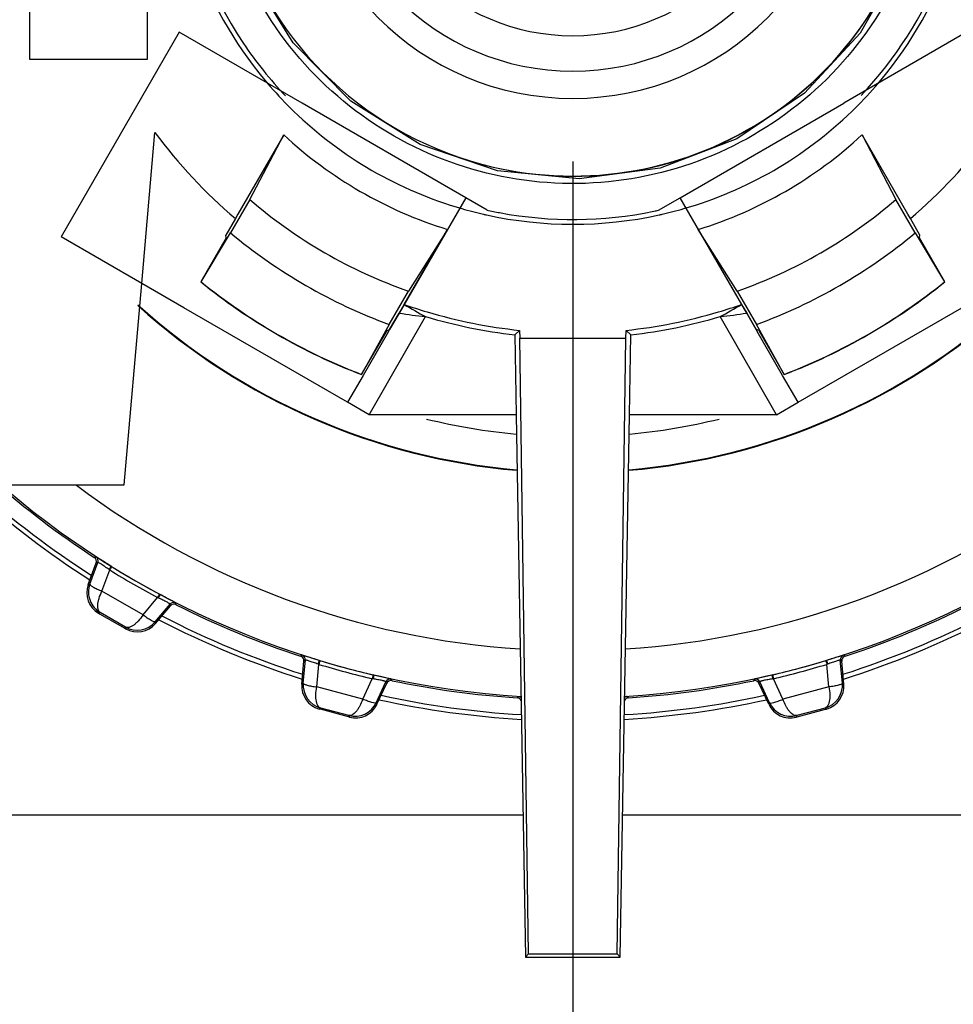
# Model space of a CAD drawing. Header units: millimetres. Extents: x 146 to 697, y 409 to 764.
# Tile 38 of 162: x 438 to 458, y 695 to 716. Entities that reach past the tile are written whole.
import ezdxf

# ---------------------------------------------------------------- set-up
doc = ezdxf.new("R2010")
doc.units = ezdxf.units.MM
doc.header["$LTSCALE"] = 65.395
doc.header["$PDMODE"] = 3
doc.header["$PDSIZE"] = 2.5
doc.linetypes.add('CENTER', pattern=[0.6, 0.375, -0.075, 0.075, -0.075])
doc.layers.get('0').update_dxf_attribs({"linetype": 'CONTINUOUS'})
doc.layers.get('Defpoints').update_dxf_attribs({"linetype": 'CONTINUOUS'})
for name, color, linetype in [('9_820_353_links_2_BL46', 7, 'CONTINUOUS'), ('SP210_071_00_links_2_BL15', 7, 'CONTINUOUS'), ('SP223_000_00_links_2_BL18', 7, 'CONTINUOUS'), ('SP223_010_00_links_2_BL20', 7, 'CONTINUOUS'), ('SP223_018_00_links_2_BL17', 7, 'CONTINUOUS'), ('SP223_021_00_links_2_BL11', 7, 'CONTINUOUS'), ('SP223_022_00_links_2_BL12', 7, 'CONTINUOUS')]:
    doc.layers.add(name, color=color, linetype=linetype)
doc.layers.add('BEM', color=7, linetype='CONTINUOUS', lineweight=35)
doc.styles.get("Standard").update_dxf_attribs({"font": 'txt', "width": 0.8})
doc.styles.add('TECE Standard', font='arial.ttf', dxfattribs={"width": 0.9})
doc.dimstyles.get("Standard").update_dxf_attribs({"dimtxt": 3.5, "dimasz": 3.5, "dimexe": 1, "dimexo": 0, "dimtad": 1, "dimtxsty": 'Standard', "dimcen": 0.09, "dimadec": 0, "dimazin": 0, "dimtol": 1, "dimtp": 0.01, "dimtm": 0.01, "dimtfac": 1, "dimtofl": 0, "dimtmove": 0, "dimatfit": 3, "dimfxl": 0, "dimtolj": 1, "dimarcsym": 0})

# ---------------------------------------------------------------- blocks, each defined once
blk = doc.blocks.new('TC-9820353_SL')
at = {"layer": '9_820_353_links_2_BL46', "color": 7, "linetype": 'CENTER'}
blk.add_line((0, 32.077), (0, -192), dxfattribs=at)
at = {"layer": 'SP210_071_00_links_2_BL15', "color": 7, "linetype": 'Continuous'}
for p, q in [((-11.5, 5), (-11.5, -5)), ((-9, -5), (-9, 5)), ((-8.33, -4.428), (-10.83, -8.758)), ((-5.732, -5.928), (-8.33, -4.428)), ((8.33, -4.428), (5.732, -5.928)), ((-11.5, -5), (-9, -5)), ((-2.268, -7.928), (-5.732, -5.928)), ((2.268, -7.928), (5.732, -5.928)), ((-9.125, -9.743), (-8.845, -6.547)), ((-6.12, -6.599), (-7.09, -8.279)), ((-6.839, -7.967), (-6.12, -6.599)), ((7.09, -8.279), (6.12, -6.599)), ((6.12, -6.599), (6.839, -7.967)), ((-6.839, -7.967), (-7.245, -8.671)), ((-1.813, -8.191), (-2.268, -7.928)), ((1.813, -8.191), (2.268, -7.928)), ((7.245, -8.671), (6.839, -7.967)), ((-7.09, -8.279), (-7.143, -8.372)), ((7.143, -8.372), (7.09, -8.279)), ((-7.143, -8.372), (-7.344, -8.72)), ((7.344, -8.72), (7.143, -8.372)), ((-7.868, -9.708), (-7.245, -8.671)), ((-7.334, -8.776), (-7.344, -8.72)), ((-3.572, -10.187), (-2.655, -8.599)), ((-2.655, -8.599), (-3.481, -9.906)), ((2.655, -8.599), (3.572, -10.187)), ((3.481, -9.906), (2.655, -8.599)), ((7.245, -8.671), (7.868, -9.708)), ((7.334, -8.776), (7.344, -8.72)), ((-9.125, -9.743), (-10.83, -8.758)), ((-7.334, -8.776), (-7.873, -9.709)), ((7.873, -9.709), (7.334, -8.776)), ((-9.498, -14.005), (-9.125, -9.743)), ((-8.232, -10.258), (-9.125, -9.743)), ((-7.873, -9.709), (-7.868, -9.708)), ((7.873, -9.709), (7.868, -9.708)), ((-3.887, -10.61), (-3.481, -9.906)), ((3.481, -9.906), (3.887, -10.61)), ((-3.679, -10.372), (-3.572, -10.187)), ((3.572, -10.187), (3.679, -10.372)), ((-4.768, -12.258), (-8.232, -10.258)), ((-3.88, -10.72), (-3.679, -10.372)), ((3.679, -10.372), (3.88, -10.72)), ((4.768, -12.258), (8.232, -10.258)), ((-3.887, -10.61), (-4.474, -11.668)), ((4.474, -11.668), (3.887, -10.61)), ((-4.472, -11.673), (-3.933, -10.739)), ((-3.933, -10.739), (-3.88, -10.72)), ((-1.23, -10.83), (-1.127, -10.736)), ((-1.23, -10.83), (-1.2, -12.521)), ((-1.127, -10.736), (-1.124, -10.9)), ((1.124, -10.9), (1.127, -10.736)), ((1.23, -10.83), (1.127, -10.736)), ((1.2, -12.521), (1.23, -10.83)), ((3.933, -10.739), (3.88, -10.72)), ((3.933, -10.739), (4.472, -11.673)), ((-1.124, -10.9), (1.124, -10.9)), ((-0.937, -23.935), (-1.124, -10.9)), ((0.937, -23.935), (1.124, -10.9)), ((-4.472, -11.673), (-4.474, -11.668)), ((4.472, -11.673), (4.474, -11.668)), ((-4.313, -12.521), (-4.768, -12.258)), ((4.313, -12.521), (4.768, -12.258)), ((-1.2, -12.521), (-4.313, -12.521)), ((-1.2, -12.521), (-1, -24)), ((1, -24), (1.2, -12.521)), ((4.313, -12.521), (1.2, -12.521)), ((-11.93, -14.005), (-9.498, -14.005)), ((-1, -24), (-0.937, -23.935)), ((-0.937, -23.935), (0.937, -23.935)), ((1, -24), (0.937, -23.935)), ((-1, -24), (1, -24))]:
    blk.add_line(p, q, dxfattribs=at)
at = {"layer": 'SP210_071_00_links_2_BL15', "color": 6, "linetype": 'Continuous'}
for p, q in [((-2.268, -7.928), (-3.679, -10.372)), ((3.679, -10.372), (2.268, -7.928)), ((-3.679, -10.372), (-3.88, -10.72)), ((3.88, -10.72), (3.679, -10.372)), ((-4.313, -12.521), (-3.115, -10.445)), ((4.313, -12.521), (3.115, -10.445)), ((-3.901, -10.757), (-4.44, -11.691)), ((-3.88, -10.72), (-3.901, -10.757)), ((3.901, -10.757), (3.88, -10.72)), ((4.44, -11.691), (3.901, -10.757)), ((-4.44, -11.691), (-4.768, -12.258)), ((4.768, -12.258), (4.44, -11.691))]:
    blk.add_line(p, q, dxfattribs=at)
at = {"layer": 'SP210_071_00_links_2_BL15', "color": 7, "linetype": 'Continuous'}
blk.add_lwpolyline([(7.422, -1.273), (6.935, -2.936), (6.08, -4.443), (4.904, -5.715), (3.468, -6.684), (1.849, -7.3), (0.132, -7.529), (-1.592, -7.36), (-3.232, -6.802), (-4.701, -5.883), (-5.921, -4.653), (-6.828, -3.177), (-7.313, -1.797)], dxfattribs=at)
for centre, radius, start, end in [((0, 0), 8.491, 180, 221.0595), ((0, 0), 8.491, 318.9405, 0), ((0.002, 0.004), 8.395, 316.6056, 359.9757), ((0, 0), 8.387, 187.1054, 213.7791), ((0.021, 0.013), 8.411, 213.7717, 223.4763), ((0, 0), 8.491, 221.0595, 225.9416), ((0, 0), 8.491, 314.0584, 318.9405), ((0, 0), 8.491, 225.9416, 253.9554), ((0, 0), 8.491, 286.0446, 314.0584), ((0, 0), 11.005, 216.5087, 229.5289), ((0, 0), 9, 227.1604, 252.8396), ((0, 0), 9, 287.1604, 312.8396), ((0, 0), 11.005, 310.4711, 323.4913), ((0, 0), 10.5, 229.3588, 250.6412), ((0, 0), 10.5, 289.3588, 310.6412), ((0, 0), 8.491, 253.9554, 257.1416), ((0, 0), 8.491, 257.1416, 257.5847), ((0, 0), 8.491, 257.5847, 282.4153), ((0.006, 0.013), 8.403, 257.4809, 259.3359), ((0.004, 0), 8.39, 259.3331, 281.7662), ((0.005, -0.009), 8.381, 281.7722, 282.4482), ((0, 0), 8.491, 282.4153, 282.8584), ((0, 0), 8.491, 282.8584, 286.0446), ((0, 0), 11.3, 230.12, 249.88), ((0, 0), 11.3, 290.12, 309.88), ((0, 0), 12.5, 230.9633, 249.0367), ((0, 0), 12.496, 230.9772, 249.0228), ((0, 0), 12.5, 290.9633, 309.0367), ((0, 0), 12.496, 290.9772, 309.0228), ((0, 0), 10.795, 250.6767, 253.4003), ((0, 0), 10.795, 286.5997, 289.3233), ((0, 0), 10.795, 253.4003, 264.0088), ((0, 0), 10.795, 275.9912, 286.5997), ((0, 0), 10.9, 253.3939, 263.5214), ((0, 0), 10.9, 276.4786, 286.6061)]:
    blk.add_arc(centre, radius, start, end, dxfattribs=at)
for centre, major_axis, start_param, end_param in [((1.871, -1.08), (9.377, -5.414), -1.58559, -1.5371), ((-1.871, -1.08), (9.377, 5.414), -1.604493, -1.556003), ((-2.052, 1.185), (10.285, -5.938), -1.194034, -1.146026), ((2.052, 1.185), (10.285, 5.938), -1.995566, -1.947559)]:
    blk.add_ellipse(centre, major_axis=major_axis, ratio=0.979895, start_param=start_param, end_param=end_param, dxfattribs=at)
at = {"layer": 'SP210_071_00_links_2_BL15', "color": 9, "linetype": 'Continuous'}
blk.add_open_spline([(7.518, -1.301), (7.371, -2.151), (6.779, -3.815), (5.114, -5.861), (2.859, -7.234), (0.275, -7.774), (-2.341, -7.418), (-4.687, -6.207), (-6.493, -4.285), (-7.2, -2.666), (-7.407, -1.828)], degree=3, knots=[0, 0, 0, 0, 0.124998, 0.249997, 0.374995, 0.499994, 0.624992, 0.74999, 0.874983, 1, 1, 1, 1], dxfattribs=at)
at = {"layer": 'SP223_000_00_links_2_BL18', "color": 7, "linetype": 'Continuous'}
for start, end in [(228.0781, 237.4589), (228.078, 237.4589), (242.5411, 252.46), (242.5412, 252.4599), (287.5392, 297.4598), (287.5392, 297.4598), (257.54, 266.7181), (257.54, 266.7171), (273.2832, 282.4607), (273.283, 282.4607)]:
    blk.add_arc((0, 0), 19, start, end, dxfattribs=at)
at = {"layer": 'SP223_000_00_links_2_BL18', "color": 9, "linetype": 'Continuous'}
for centre, start, end in [((-0.001, 0), 228.15, 237.394), ((-0.001, 0), 242.6107, 252.3953), ((0.001, 0), 287.6037, 297.3902), ((-0.001, 0), 257.6101, 266.6969), ((0.001, 0), 273.3031, 282.3906)]:
    blk.add_arc(centre, 18.9, start, end, dxfattribs=at)
at = {"layer": 'SP223_010_00_links_2_BL20', "color": 7, "linetype": 'Continuous'}
for p, q in [((-10.5, -21), (-12.217, -21)), ((-10.359, -21), (-10.5, -21)), ((-5.965, -21), (-10.359, -21)), ((-5.787, -21), (-5.965, -21)), ((-1.052, -21), (-5.787, -21)), ((10.359, -21), (1.052, -21))]:
    blk.add_line(p, q, dxfattribs=at)
at = {"layer": 'SP223_018_00_links_2_BL17', "color": 9, "linetype": 'Continuous'}
for p, q in [((-10.093, -15.529), (-10.128, -15.541)), ((-10.092, -15.529), (-10.093, -15.529)), ((-10.221, -16.105), (-10.053, -15.647)), ((-10.053, -15.647), (-10.089, -15.659)), ((-10.053, -15.646), (-10.053, -15.647)), ((-9.966, -16.255), (-9.802, -15.807)), ((-9.758, -15.737), (-9.772, -15.729)), ((-10.221, -16.105), (-10.256, -16.118)), ((-9.094, -16.758), (-9.966, -16.255)), ((-9.094, -16.758), (-8.789, -16.393)), ((-8.773, -16.4), (-8.789, -16.393)), ((-8.735, -16.327), (-8.75, -16.319)), ((-8.837, -16.904), (-8.524, -16.53)), ((-8.517, -16.567), (-8.524, -16.53)), ((-8.402, -16.505), (-8.403, -16.505)), ((-8.395, -16.542), (-8.402, -16.505)), ((-10.003, -16.71), (-10.036, -16.722)), ((-9.464, -17.053), (-9.47, -17.018)), ((-8.831, -16.941), (-8.837, -16.904)), ((-5.73, -17.612), (-5.761, -17.633)), ((-5.729, -17.612), (-5.73, -17.612)), ((5.73, -17.612), (5.729, -17.612)), ((5.761, -17.633), (5.73, -17.612)), ((-5.704, -18.202), (-5.661, -17.716)), ((-5.661, -17.716), (-5.692, -17.737)), ((-5.66, -17.715), (-5.661, -17.716)), ((-5.419, -18.28), (-5.377, -17.806)), ((-5.352, -17.727), (-5.369, -17.722)), ((5.369, -17.722), (5.352, -17.727)), ((5.393, -17.8), (5.377, -17.806)), ((5.419, -18.28), (5.377, -17.806)), ((5.692, -17.737), (5.661, -17.716)), ((5.704, -18.202), (5.661, -17.716)), ((-4.447, -18.541), (-4.246, -18.109)), ((-4.23, -18.111), (-4.246, -18.109)), ((-4.212, -18.032), (-4.228, -18.028)), ((-3.844, -18.117), (-3.845, -18.117)), ((-3.827, -18.151), (-3.844, -18.117)), ((3.844, -18.117), (3.827, -18.151)), ((3.844, -18.117), (3.844, -18.117)), ((4.228, -18.028), (4.212, -18.032)), ((4.447, -18.541), (4.246, -18.109)), ((-5.704, -18.202), (-5.735, -18.224)), ((-4.447, -18.541), (-5.419, -18.28)), ((-4.161, -18.616), (-3.955, -18.173)), ((-3.939, -18.206), (-3.955, -18.173)), ((3.955, -18.173), (3.939, -18.206)), ((3.955, -18.172), (3.955, -18.173)), ((4.161, -18.616), (3.955, -18.173)), ((5.419, -18.28), (4.447, -18.541)), ((5.735, -18.224), (5.704, -18.202)), ((-1.178, -18.513), (-1.152, -18.483)), ((-1.152, -18.483), (-1.151, -18.483)), ((1.151, -18.483), (1.152, -18.483)), ((1.152, -18.483), (1.178, -18.513)), ((-5.337, -18.73), (-5.366, -18.75)), ((-4.145, -18.649), (-4.161, -18.616)), ((4.161, -18.616), (4.145, -18.649)), ((5.366, -18.75), (5.337, -18.73)), ((-4.728, -18.921), (-4.743, -18.889)), ((4.743, -18.889), (4.728, -18.921))]:
    blk.add_line(p, q, dxfattribs=at)
at = {"layer": 'SP223_018_00_links_2_BL17', "color": 7, "linetype": 'Continuous'}
for p, q in [((-10.256, -16.118), (-10.089, -15.659)), ((-8.831, -16.941), (-8.517, -16.567)), ((-10.036, -16.722), (-10.017, -16.734)), ((-10.017, -16.734), (-9.483, -17.041)), ((-9.47, -17.018), (-10.003, -16.71)), ((-9.483, -17.041), (-9.464, -17.053)), ((-5.735, -18.224), (-5.692, -17.737)), ((5.735, -18.224), (5.692, -17.737)), ((-4.145, -18.649), (-3.939, -18.206)), ((4.145, -18.649), (3.939, -18.206)), ((-5.344, -18.756), (-5.366, -18.75)), ((-4.743, -18.889), (-5.337, -18.73)), ((5.337, -18.73), (4.743, -18.889)), ((5.344, -18.756), (5.366, -18.75)), ((-4.75, -18.915), (-5.344, -18.756)), ((-4.728, -18.921), (-4.75, -18.915)), ((4.728, -18.921), (4.75, -18.915)), ((4.75, -18.915), (5.344, -18.756))]:
    blk.add_line(p, q, dxfattribs=at)
for centre, radius, start, end in [((0, 0), 18.55, 228.6411, 236.9073), ((-10.183, -15.625), 0.1, 339.9846, 56.9226), ((-9.786, -16.289), 0.5, 160.0042, 239.9958), ((-8.44, -16.631), 0.1, 63.0774, 140.0154), ((0, 0), 18.55, 243.0927, 251.9073), ((0, 0), 18.55, 288.0927, 296.9073), ((-9.214, -16.62), 0.5, 240.0042, 319.9958), ((-5.792, -17.728), 0.1, 354.9846, 71.9226), ((5.792, -17.728), 0.1, 108.0774, 185.0154), ((-5.237, -18.267), 0.5, 175.0042, 254.9958), ((-3.848, -18.249), 0.1, 78.0774, 155.0154), ((0, 0), 18.55, 258.0927, 266.3589), ((0, 0), 18.55, 273.6411, 281.9073), ((3.848, -18.249), 0.1, 24.9846, 101.9226), ((5.237, -18.267), 0.5, 285.0042, 4.9958), ((-1.184, -18.612), 0.0999, 23.0912, 86.3898), ((1.184, -18.612), 0.0999, 93.6102, 156.9088), ((-4.598, -18.438), 0.5, 255.0042, 334.9958), ((4.598, -18.438), 0.5, 205.0042, 284.9958)]:
    blk.add_arc(centre, radius, start, end, dxfattribs=at)
at = {"layer": 'SP223_018_00_links_2_BL17', "color": 9, "linetype": 'Continuous'}
for centre, radius, start, end in [((0, 0), 18.515, 229.5575, 266.605), ((0, 0), 17.515, 233.1414, 266.3441), ((0, 0), 18.515, 273.395, 310.4425), ((0, 0), 17.515, 273.6559, 306.8586), ((-10.147, -15.613), 0.1, 339.9911, 56.988), ((-10.147, -15.613), 0.1, 340.4694, 56.9892), ((-6.56, -11.249), 5.594, 234.4039, 234.5797), ((-0.003, -0.006), 18.593, 238.1968, 241.8032), ((-0.012, -0.021), 18.493, 238.1968, 241.8032), ((-8.448, -16.594), 0.1, 63.0108, 139.5306), ((-8.448, -16.594), 0.1, 63.012, 140.0089), ((-9.222, -16.583), 0.501, 240.3148, 320.0823), ((-5.761, -17.707), 0.1, 354.9911, 71.988), ((-5.76, -17.707), 0.1, 355.4694, 71.9892), ((5.76, -17.707), 0.1, 108.0108, 184.5306), ((5.761, -17.707), 0.1, 108.012, 185.0089), ((-3.425, -12.563), 5.594, 249.4039, 249.5797), ((-0.002, -0.006), 18.593, 253.1968, 256.8032), ((-0.006, -0.023), 18.493, 253.1968, 256.8032), ((0.006, -0.023), 18.493, 283.1968, 286.8032), ((0.002, -0.006), 18.593, 283.1968, 286.8032), ((-3.865, -18.215), 0.1, 78.0108, 154.5306), ((-3.865, -18.215), 0.1, 78.012, 155.0089), ((3.865, -18.215), 0.1, 24.9911, 101.988), ((3.865, -18.215), 0.1, 25.4694, 101.9892), ((3.315, -12.592), 5.594, 279.4039, 279.5797), ((-5.205, -18.246), 0.501, 174.9177, 254.6853), ((5.205, -18.246), 0.501, 285.3148, 5.0823), ((-4.616, -18.404), 0.501, 255.3148, 335.0823), ((4.616, -18.404), 0.501, 204.9177, 284.6853)]:
    blk.add_arc(centre, radius, start, end, dxfattribs=at)
for points, knots in [([(-9.772, -15.728), (-9.813, -15.704), (-9.887, -15.657), (-9.974, -15.602), (-10.031, -15.567), (-10.061, -15.548), (-10.08, -15.536), (-10.089, -15.53), (-10.092, -15.529)], [0, 0, 0, 0, 0.376056, 0.69589, 0.819876, 0.913684, 0.974232, 1, 1, 1, 1]), ([(-9.816, -15.797), (-9.845, -15.777), (-9.886, -15.748), (-9.94, -15.711), (-9.975, -15.688), (-10.004, -15.67), (-10.027, -15.656), (-10.041, -15.649), (-10.05, -15.645), (-10.053, -15.646)], [0, 0, 0, 0, 0.374298, 0.544084, 0.693878, 0.817955, 0.911756, 0.972471, 1, 1, 1, 1]), ([(-9.772, -15.728), (-9.774, -15.729), (-9.777, -15.738), (-9.787, -15.75), (-9.8, -15.772), (-9.81, -15.788), (-9.816, -15.797)], [0, 0, 0, 0, 0.075663, 0.285895, 0.607081, 1, 1, 1, 1]), ([(-9.758, -15.737), (-9.76, -15.738), (-9.763, -15.747), (-9.773, -15.759), (-9.786, -15.782), (-9.796, -15.798), (-9.802, -15.807)], [0, 0, 0, 0, 0.075831, 0.286443, 0.607787, 1, 1, 1, 1]), ([(-10.221, -16.105), (-10.241, -16.161), (-10.262, -16.281), (-10.229, -16.457), (-10.14, -16.608), (-10.052, -16.682), (-10.003, -16.71)], [0, 0, 0, 0, 0.258438, 0.511034, 0.757404, 1, 1, 1, 1]), ([(-10.221, -16.105), (-10.222, -16.109), (-10.218, -16.12), (-10.197, -16.143), (-10.144, -16.175), (-10.064, -16.215), (-10.001, -16.243), (-9.966, -16.255)], [0, 0, 0, 0, 0.037064, 0.10182, 0.317352, 0.630755, 1, 1, 1, 1]), ([(-10.003, -16.71), (-10.051, -16.681), (-10.061, -16.58), (-10.046, -16.482), (-10.021, -16.381), (-9.99, -16.306), (-9.966, -16.255)], [0, 0, 0, 0, 0.353128, 0.490494, 0.646328, 1, 1, 1, 1]), ([(-8.75, -16.319), (-8.75, -16.321), (-8.756, -16.328), (-8.762, -16.343), (-8.775, -16.366), (-8.784, -16.383), (-8.789, -16.393)], [0, 0, 0, 0, 0.075831, 0.286443, 0.607787, 1, 1, 1, 1]), ([(-8.735, -16.327), (-8.735, -16.33), (-8.741, -16.336), (-8.746, -16.351), (-8.759, -16.373), (-8.768, -16.39), (-8.773, -16.4)], [0, 0, 0, 0, 0.075663, 0.285895, 0.607081, 1, 1, 1, 1]), ([(-8.524, -16.529), (-8.524, -16.526), (-8.532, -16.521), (-8.545, -16.512), (-8.569, -16.499), (-8.599, -16.483), (-8.636, -16.464), (-8.695, -16.436), (-8.741, -16.414), (-8.773, -16.4)], [0, 0, 0, 0, 0.027529, 0.088244, 0.182045, 0.306122, 0.455916, 0.625702, 1, 1, 1, 1]), ([(-8.402, -16.505), (-8.405, -16.503), (-8.415, -16.498), (-8.434, -16.487), (-8.465, -16.471), (-8.525, -16.439), (-8.616, -16.391), (-8.693, -16.35), (-8.735, -16.327)], [0, 0, 0, 0, 0.025768, 0.086315, 0.180124, 0.30411, 0.623944, 1, 1, 1, 1]), ([(-8.524, -16.53), (-8.524, -16.53), (-8.524, -16.529), (-8.524, -16.529), (-8.524, -16.529)], [0, 0, 0, 0, 0.432, 1, 1, 1, 1]), ([(-9.094, -16.758), (-9.126, -16.804), (-9.176, -16.869), (-9.251, -16.941), (-9.328, -17.003), (-9.421, -17.045), (-9.47, -17.018)], [0, 0, 0, 0, 0.353672, 0.509506, 0.646871, 1, 1, 1, 1]), ([(-8.837, -16.904), (-8.84, -16.907), (-8.851, -16.909), (-8.882, -16.902), (-8.936, -16.873), (-9.011, -16.823), (-9.066, -16.782), (-9.094, -16.758)], [0, 0, 0, 0, 0.037059, 0.101817, 0.317348, 0.630752, 1, 1, 1, 1]), ([(-5.369, -17.722), (-5.414, -17.708), (-5.497, -17.683), (-5.596, -17.652), (-5.66, -17.632), (-5.694, -17.622), (-5.716, -17.616), (-5.726, -17.612), (-5.729, -17.612)], [0, 0, 0, 0, 0.376056, 0.69589, 0.819876, 0.913684, 0.974232, 1, 1, 1, 1]), ([(5.729, -17.612), (5.726, -17.612), (5.716, -17.616), (5.694, -17.622), (5.66, -17.632), (5.596, -17.652), (5.497, -17.683), (5.414, -17.708), (5.369, -17.722)], [0, 0, 0, 0, 0.025768, 0.086315, 0.180124, 0.30411, 0.623944, 1, 1, 1, 1]), ([(-5.393, -17.8), (-5.426, -17.788), (-5.474, -17.77), (-5.535, -17.749), (-5.575, -17.735), (-5.607, -17.725), (-5.633, -17.718), (-5.649, -17.715), (-5.658, -17.713), (-5.66, -17.715)], [0, 0, 0, 0, 0.374298, 0.544084, 0.693878, 0.817955, 0.911756, 0.972471, 1, 1, 1, 1]), ([(-5.369, -17.722), (-5.37, -17.723), (-5.371, -17.732), (-5.377, -17.746), (-5.384, -17.771), (-5.39, -17.79), (-5.393, -17.8)], [0, 0, 0, 0, 0.075663, 0.285895, 0.607081, 1, 1, 1, 1]), ([(-5.352, -17.727), (-5.354, -17.728), (-5.354, -17.737), (-5.361, -17.752), (-5.368, -17.777), (-5.374, -17.795), (-5.377, -17.806)], [0, 0, 0, 0, 0.075831, 0.286443, 0.607787, 1, 1, 1, 1]), ([(5.352, -17.727), (5.354, -17.728), (5.354, -17.737), (5.361, -17.752), (5.368, -17.777), (5.374, -17.795), (5.377, -17.806)], [0, 0, 0, 0, 0.075831, 0.286443, 0.607787, 1, 1, 1, 1]), ([(5.369, -17.722), (5.37, -17.723), (5.371, -17.732), (5.377, -17.746), (5.384, -17.771), (5.39, -17.79), (5.393, -17.8)], [0, 0, 0, 0, 0.075663, 0.285895, 0.607081, 1, 1, 1, 1]), ([(5.66, -17.715), (5.658, -17.713), (5.649, -17.715), (5.633, -17.718), (5.607, -17.725), (5.575, -17.735), (5.535, -17.749), (5.474, -17.77), (5.426, -17.788), (5.393, -17.8)], [0, 0, 0, 0, 0.027529, 0.088244, 0.182045, 0.306122, 0.455916, 0.625702, 1, 1, 1, 1]), ([(5.661, -17.716), (5.661, -17.716), (5.661, -17.715), (5.66, -17.715), (5.66, -17.715)], [0, 0, 0, 0, 0.432, 1, 1, 1, 1]), ([(-4.228, -18.028), (-4.227, -18.03), (-4.232, -18.038), (-4.233, -18.054), (-4.24, -18.079), (-4.244, -18.098), (-4.246, -18.109)], [0, 0, 0, 0, 0.075831, 0.286443, 0.607787, 1, 1, 1, 1]), ([(-4.212, -18.032), (-4.211, -18.034), (-4.215, -18.042), (-4.216, -18.058), (-4.223, -18.082), (-4.227, -18.101), (-4.23, -18.111)], [0, 0, 0, 0, 0.075663, 0.285895, 0.607081, 1, 1, 1, 1]), ([(-3.955, -18.172), (-3.956, -18.169), (-3.965, -18.166), (-3.981, -18.161), (-4.006, -18.154), (-4.04, -18.147), (-4.081, -18.138), (-4.145, -18.126), (-4.195, -18.117), (-4.23, -18.111)], [0, 0, 0, 0, 0.027529, 0.088244, 0.182045, 0.306122, 0.455916, 0.625702, 1, 1, 1, 1]), ([(-3.844, -18.117), (-3.847, -18.116), (-3.858, -18.114), (-3.88, -18.108), (-3.914, -18.1), (-3.98, -18.085), (-4.08, -18.062), (-4.166, -18.043), (-4.212, -18.032)], [0, 0, 0, 0, 0.025768, 0.086315, 0.180124, 0.30411, 0.623944, 1, 1, 1, 1]), ([(4.212, -18.032), (4.166, -18.043), (4.08, -18.062), (3.98, -18.085), (3.914, -18.1), (3.88, -18.108), (3.858, -18.114), (3.847, -18.116), (3.844, -18.117)], [0, 0, 0, 0, 0.376056, 0.69589, 0.819876, 0.913684, 0.974232, 1, 1, 1, 1]), ([(4.23, -18.111), (4.195, -18.117), (4.145, -18.126), (4.081, -18.138), (4.04, -18.147), (4.006, -18.154), (3.981, -18.161), (3.965, -18.166), (3.956, -18.169), (3.955, -18.172)], [0, 0, 0, 0, 0.374298, 0.544084, 0.693878, 0.817955, 0.911756, 0.972471, 1, 1, 1, 1]), ([(4.212, -18.032), (4.211, -18.034), (4.215, -18.042), (4.216, -18.058), (4.223, -18.082), (4.227, -18.101), (4.23, -18.111)], [0, 0, 0, 0, 0.075663, 0.285895, 0.607081, 1, 1, 1, 1]), ([(4.228, -18.028), (4.227, -18.03), (4.232, -18.038), (4.233, -18.054), (4.24, -18.079), (4.244, -18.098), (4.246, -18.109)], [0, 0, 0, 0, 0.075831, 0.286443, 0.607787, 1, 1, 1, 1]), ([(-5.704, -18.202), (-5.704, -18.206), (-5.697, -18.215), (-5.671, -18.232), (-5.612, -18.25), (-5.524, -18.268), (-5.456, -18.278), (-5.419, -18.28)], [0, 0, 0, 0, 0.037064, 0.101819, 0.317351, 0.630754, 1, 1, 1, 1]), ([(-5.337, -18.73), (-5.391, -18.714), (-5.427, -18.619), (-5.438, -18.52), (-5.44, -18.416), (-5.429, -18.336), (-5.419, -18.28)], [0, 0, 0, 0, 0.353128, 0.490494, 0.646328, 1, 1, 1, 1]), ([(-3.955, -18.173), (-3.955, -18.173), (-3.955, -18.172), (-3.955, -18.172), (-3.956, -18.172)], [0, 0, 0, 0, 0.432, 1, 1, 1, 1]), ([(5.419, -18.28), (5.429, -18.336), (5.44, -18.416), (5.438, -18.52), (5.427, -18.619), (5.391, -18.714), (5.337, -18.73)], [0, 0, 0, 0, 0.353672, 0.509506, 0.646871, 1, 1, 1, 1]), ([(5.704, -18.202), (5.704, -18.206), (5.697, -18.215), (5.671, -18.232), (5.612, -18.25), (5.524, -18.268), (5.456, -18.278), (5.419, -18.28)], [0, 0, 0, 0, 0.03706, 0.101819, 0.31735, 0.630754, 1, 1, 1, 1]), ([(-4.447, -18.541), (-4.466, -18.594), (-4.497, -18.669), (-4.551, -18.758), (-4.61, -18.838), (-4.688, -18.902), (-4.743, -18.889)], [0, 0, 0, 0, 0.353672, 0.509506, 0.646871, 1, 1, 1, 1]), ([(-4.161, -18.616), (-4.163, -18.619), (-4.173, -18.623), (-4.205, -18.625), (-4.264, -18.611), (-4.35, -18.582), (-4.414, -18.557), (-4.447, -18.541)], [0, 0, 0, 0, 0.03706, 0.101818, 0.317349, 0.630753, 1, 1, 1, 1]), ([(-1.151, -18.483), (-1.146, -18.482), (-1.128, -18.484), (-1.109, -18.484), (-1.096, -18.485)], [0, 0, 0, 0, 0.28937, 1, 1, 1, 1]), ([(1.096, -18.485), (1.109, -18.484), (1.128, -18.484), (1.146, -18.482), (1.151, -18.483)], [0, 0, 0, 0, 0.710637, 1, 1, 1, 1]), ([(4.161, -18.616), (4.163, -18.619), (4.173, -18.623), (4.205, -18.625), (4.264, -18.611), (4.35, -18.582), (4.414, -18.557), (4.447, -18.541)], [0, 0, 0, 0, 0.037063, 0.101818, 0.31735, 0.630753, 1, 1, 1, 1]), ([(4.743, -18.889), (4.688, -18.902), (4.61, -18.838), (4.551, -18.758), (4.497, -18.669), (4.466, -18.594), (4.447, -18.541)], [0, 0, 0, 0, 0.353128, 0.490494, 0.646328, 1, 1, 1, 1])]:
    blk.add_open_spline(points, degree=3, knots=knots, dxfattribs=at)
for points in [[(-1.152, -18.483), (-1.131, -18.484), (-1.11, -18.493), (-1.094, -18.506)], [(-1.151, -18.483), (-1.131, -18.484), (-1.11, -18.493), (-1.094, -18.505)], [(1.151, -18.483), (1.131, -18.484), (1.11, -18.493), (1.094, -18.505)], [(1.152, -18.483), (1.131, -18.484), (1.11, -18.493), (1.094, -18.506)]]:
    blk.add_open_spline(points, degree=3, dxfattribs=at)
at = {"layer": 'SP223_021_00_links_2_BL11', "color": 7, "linetype": 'Continuous'}
for radius, start, end in [(5.827, 180, 0), (5.25, 180, 0), (4.5, 180, 0), (7.471, 255, 350), (7.471, 195, 255)]:
    blk.add_arc((0, 0), radius, start, end, dxfattribs=at)
at = {"layer": 'SP223_021_00_links_2_BL11', "color": 2, "linetype": 'Continuous'}
blk.add_arc((0, 0), 7.475, 255, 0, dxfattribs=at)
at = {"layer": 'SP223_022_00_links_2_BL12', "color": 7, "linetype": 'Continuous'}
for radius, start, end in [(13.737, 227.9106, 265.0306), (13.737, 274.9694, 312.0894), (13.75, 227.9632, 265.0421), (13.75, 274.9579, 312.0368), (12.987, 256.2133, 264.7092), (12.987, 275.2908, 283.7867)]:
    blk.add_arc((0, 0), radius, start, end, dxfattribs=at)
blk = doc.blocks.new('*D11')
at = {"layer": 'BEM', "color": 0, "lineweight": 13, "transparency": 16777216}
for p, q in [((443.25, 743.575), (386.865, 743.575)), ((389.265, 738.575), (389.265, 538)), ((424, 533), (386.865, 533))]:
    blk.add_line(p, q, dxfattribs=at)
at = {"layer": 'BEM', "color": 0, "transparency": 16777216}
for points in [[(388.432, 738.575), (390.099, 738.575), (389.265, 743.575)], [(388.432, 538), (390.099, 538), (389.265, 533)]]:
    blk.add_solid(points, dxfattribs=at)
at = {"layer": 'Defpoints', "color": 0, "transparency": 16777216}
for p in [(443.25, 743.575), (389.265, 533), (424, 533)]:
    blk.add_point(p, dxfattribs=at)
at = {"layer": 'BEM', "color": 0, "transparency": 16777216, "insert": (385.555, 638.287), "char_height": 5, "attachment_point": 5, "rotation": 90, "style": 'TECE Standard'}
blk.add_mtext('\\A1;211', dxfattribs=at)

msp = doc.modelspace()

# ---------------------------------------------------------------- block references
msp.add_blockref('TC-9820353_SL', (450, 720))

# ---------------------------------------------------------------- dimensions: what is measured, and where the dimension line sits
at = {"layer": 'BEM'}
dim = msp.add_linear_dim(base=(389.265, 533), p1=(443.25, 743.575), p2=(424, 533), angle=90, dimstyle='Standard', override={"dimscale": 2, "dimtxt": 2.5, "dimasz": 2.5, "dimexe": 1.2, "dimexo": 0, "dimgap": 0.6, "dimdec": 0, "dimzin": 0, "dimtxsty": 'TECE Standard', "dimcen": 1.5, "dimazin": 2, "dimtol": 0, "dimtdec": 0, "dimtofl": 1, "dimtzin": 0, "dimlwd": 13, "dimlwe": 13}, dxfattribs=at)
dim.commit()
dim.dimension.update_dxf_attribs({"geometry": '*D11', "text_midpoint": (385.555, 638.287)})

doc.saveas('drawing.dxf')
